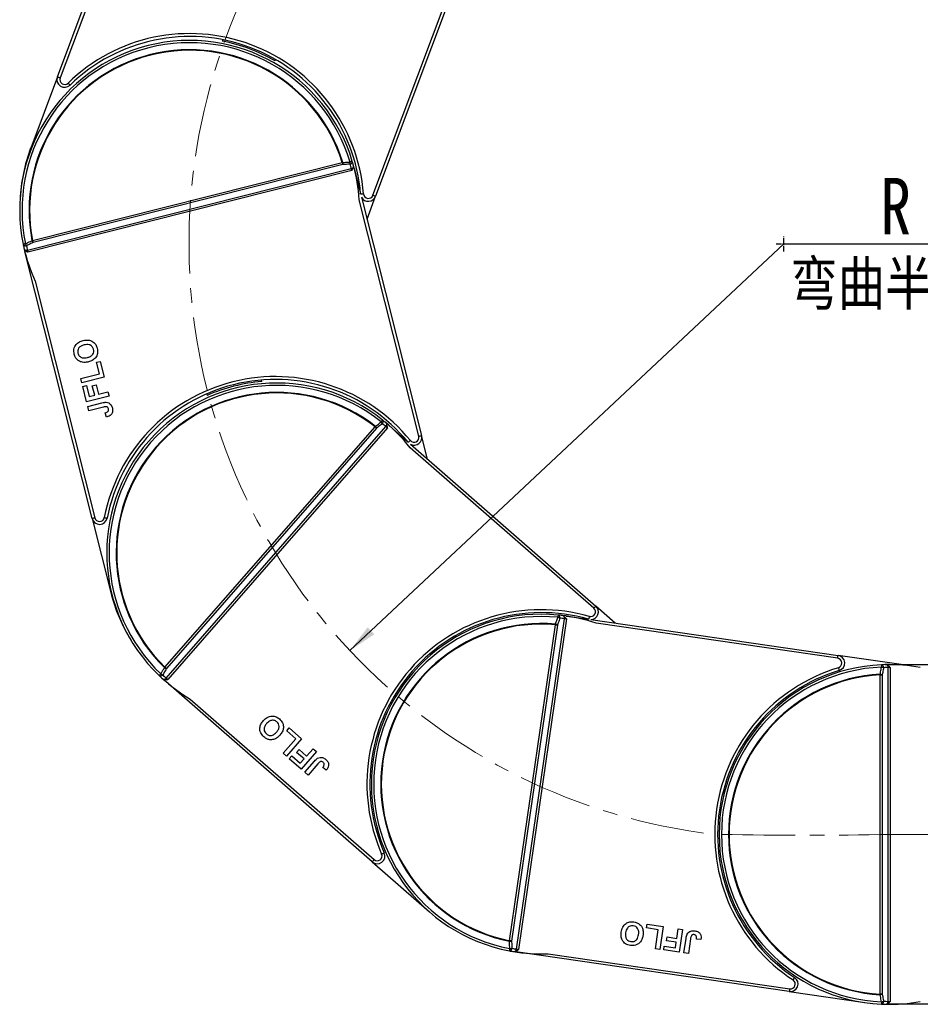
# Model space of a CAD drawing. Header units: millimetres. Extents: x -1374 to 811, y -432 to 1099.
# Tile 20 of 53: x -539 to -306, y 366 to 621. Entities that reach past the tile are written whole.
import ezdxf

# ---------------------------------------------------------------- set-up
doc = ezdxf.new("R2010")
doc.units = ezdxf.units.MM
doc.linetypes.add('CENTER', pattern=[0.6, 0.375, -0.075, 0.075, -0.075])
doc.linetypes.add('CENTERX2', pattern=[20.32, 12.7, -2.54, 2.54, -2.54])
doc.styles.get("Standard").update_dxf_attribs({"font": '仿宋_GB2312.ttf', "width": 0.8})
doc.styles.add('样式 1', font='仿宋_GB2312.ttf', dxfattribs={"width": 0.8, "height": 6})
doc.dimstyles.new('副本 ISO-35.1', dxfattribs={"dimtxt": 9, "dimasz": 7.5, "dimexe": 5, "dimexo": 0.625, "dimgap": 2.5, "dimtad": 1, "dimtoh": 1, "dimtxsty": 'Standard', "dimcen": 2.5, "dimadec": 0, "dimazin": 0, "dimtfac": 1, "dimtmove": 0, "dimatfit": 3, "dimfxl": 0, "dimarcsym": 0})

msp = doc.modelspace()

# ---------------------------------------------------------------- linework, layer by layer
at = {"color": 7, "linetype": 'Continuous', "lineweight": 25}
for p, q in [((-529.665, 606.571), (-504.727, 673.012)), ((-506.758, 665.466), (-528.963, 606.308)), ((-424.906, 635.25), (-447.277, 575.648)), ((-447.98, 575.911), (-425.775, 635.07)), ((-486.846, 616.213), (-486.989, 615.833)), ((-473.32, 610.703), (-473.177, 611.083)), ((-529.665, 606.571), (-536.595, 588.107)), ((-536.108, 564.171), (-455.892, 584.379)), ((-537.423, 561.683), (-453.556, 582.812)), ((-453.42, 582.299), (-537.3, 561.167)), ((-455.763, 583.865), (-535.979, 563.656)), ((-453.307, 582.491), (-453.018, 583.185)), ((-452.693, 582.482), (-451.161, 576.398)), ((-436.084, 513.482), (-451.52, 574.756)), ((-450.909, 575.398), (-435.356, 513.665)), ((-449.488, 569.759), (-447.277, 575.648)), ((-520.69, 492.167), (-538.027, 560.984)), ((-535.399, 553.624), (-519.963, 492.35)), ((-519.544, 532.645), (-518.574, 532.889)), ((-518.792, 529.661), (-519.544, 532.645)), ((-518.574, 532.889), (-517.54, 528.786)), ((-523.64, 528.439), (-518.792, 529.661)), ((-523.359, 527.321), (-523.64, 528.439)), ((-517.54, 528.786), (-523.359, 527.321)), ((-476.726, 527.65), (-476.825, 528.044)), ((-523.114, 526.351), (-522.145, 526.595)), ((-522.118, 522.397), (-523.114, 526.351)), ((-522.145, 526.595), (-521.431, 523.761)), ((-520.633, 526.579), (-519.664, 526.824)), ((-520.013, 524.118), (-520.633, 526.579)), ((-519.664, 526.824), (-519.044, 524.362)), ((-516.3, 523.863), (-522.118, 522.397)), ((-521.431, 523.761), (-520.013, 524.118)), ((-519.044, 524.362), (-516.582, 524.982)), ((-516.582, 524.982), (-516.3, 523.863)), ((-490.983, 524.477), (-490.884, 524.084)), ((-521.818, 521.204), (-518.15, 522.128)), ((-521.536, 520.085), (-521.818, 521.204)), ((-517.77, 521.034), (-521.536, 520.085)), ((-516.925, 518.47), (-517.281, 519.57)), ((-501.84, 453.644), (-447.41, 515.937)), ((-501.504, 450.851), (-444.597, 515.978)), ((-447.011, 515.588), (-501.441, 453.295)), ((-444.194, 515.634), (-501.109, 450.497)), ((-444.21, 515.857), (-444.367, 516.591)), ((-443.7, 516.199), (-438.976, 512.071)), ((-433.82, 507.565), (-435.356, 513.665)), ((-390.753, 468.939), (-438.336, 510.516)), ((-438.199, 511.392), (-390.26, 469.503)), ((-520.69, 492.167), (-515.872, 473.043)), ((-385.189, 465.073), (-390.26, 469.503)), ((-397.977, 466.329), (-398.508, 466.86)), ((-397.735, 466.893), (-392.158, 466.084)), ((-412.584, 382.792), (-400.708, 464.658)), ((-400.183, 464.582), (-412.06, 382.716)), ((-410.785, 380.629), (-398.369, 466.22)), ((-397.843, 466.151), (-410.261, 380.547)), ((-391.563, 465.997), (-327.503, 456.704)), ((-327.611, 455.962), (-390.145, 465.034)), ((-432.23, 457.44), (-432.536, 457.707)), ((-311.127, 454.329), (-327.503, 456.704)), ((-314.15, 453.736), (-314.752, 454.185)), ((-314.302, 454.329), (-313.992, 454.329)), ((-313.992, 454.329), (-243.024, 454.329)), ((-313.992, 454.329), (-313.992, 454.327)), ((-501.84, 453.644), (-501.943, 453.539)), ((-316.613, 368.967), (-316.613, 451.69)), ((-316.613, 451.69), (-316.083, 451.69)), ((-316.083, 451.69), (-316.083, 368.967)), ((-314.522, 367.085), (-314.522, 453.572)), ((-314.147, 453.579), (-313.992, 453.579)), ((-313.992, 453.579), (-313.992, 367.079)), ((-448.162, 403.237), (-501.603, 449.932)), ((-442.142, 446.713), (-441.837, 446.446)), ((-495.252, 445.379), (-447.669, 403.802)), ((-470.271, 437.162), (-469.613, 437.915)), ((-467.954, 435.138), (-470.271, 437.162)), ((-469.613, 437.915), (-466.427, 435.132)), ((-471.244, 431.373), (-467.954, 435.138)), ((-466.427, 435.132), (-470.375, 430.614)), ((-470.375, 430.614), (-471.244, 431.373)), ((-467.713, 431.556), (-467.055, 432.309)), ((-465.801, 429.886), (-467.713, 431.556)), ((-467.055, 432.309), (-465.143, 430.639)), ((-462.604, 431.791), (-466.552, 427.273)), ((-465.143, 430.639), (-463.473, 432.55)), ((-463.473, 432.55), (-462.604, 431.791)), ((-469.622, 429.956), (-468.964, 430.709)), ((-466.552, 427.273), (-469.622, 429.956)), ((-468.964, 430.709), (-466.763, 428.785)), ((-466.763, 428.785), (-465.801, 429.886)), ((-465.625, 426.463), (-463.136, 429.311)), ((-462.201, 428.628), (-464.756, 425.704)), ((-464.756, 425.704), (-465.625, 426.463)), ((-460.046, 427.002), (-460.966, 427.704)), ((-356.195, 423.782), (-356.596, 423.841)), ((-358.692, 409.392), (-358.291, 409.334)), ((-448.162, 403.237), (-433.311, 390.26)), ((-377.125, 386.097), (-376.982, 387.087)), ((-374.08, 385.655), (-377.125, 386.097)), ((-376.982, 387.087), (-372.795, 386.479)), ((-374.798, 380.707), (-374.08, 385.655)), ((-372.795, 386.479), (-373.656, 380.541)), ((-369.277, 383.404), (-368.912, 385.916)), ((-368.912, 385.916), (-367.77, 385.75)), ((-367.77, 385.75), (-368.632, 379.812)), ((-371.932, 382.779), (-371.789, 383.768)), ((-369.42, 382.414), (-371.932, 382.779)), ((-371.789, 383.768), (-369.277, 383.404)), ((-367.414, 379.636), (-366.871, 383.379)), ((-365.714, 383.313), (-366.272, 379.47)), ((-363.022, 383.118), (-364.175, 383.208)), ((-373.656, 380.541), (-374.798, 380.707)), ((-372.666, 380.398), (-372.523, 381.387)), ((-368.632, 379.812), (-372.666, 380.398)), ((-372.523, 381.387), (-369.63, 380.968)), ((-369.63, 380.968), (-369.42, 382.414)), ((-340.137, 369.616), (-410.369, 379.804)), ((-402.563, 379.43), (-340.029, 370.358)), ((-366.272, 379.47), (-367.414, 379.636)), ((-340.137, 369.616), (-320.619, 366.784)), ((-316.083, 368.967), (-316.613, 368.967)), ((-313.992, 366.329), (-314.302, 366.329)), ((-314.147, 367.079), (-313.992, 367.079)), ((-313.992, 366.33), (-313.992, 366.329)), ((-243.024, 366.329), (-313.992, 366.329))]:
    msp.add_line(p, q, dxfattribs=at)
at = {"color": 1, "linetype": 'CENTER', "ltscale": 3.556}
for p, q in [((-341.593, 561.363), (-341.593, 565.213)), ((-343.518, 563.288), (-339.668, 563.288))]:
    msp.add_line(p, q, dxfattribs=at)
at = {"color": 1, "linetype": 'CENTERX2', "lineweight": 13, "ltscale": 1.5}
msp.add_line((-313.992, 410.329), (162.491, 410.329), dxfattribs=at)
at = {"color": 7, "linetype": 'Continuous', "lineweight": 25, "flags": 128}
for points in [[(-528.963, 606.308), (-529.1, 606.359), (-529.232, 606.409), (-529.353, 606.454), (-529.459, 606.494), (-529.547, 606.527), (-529.612, 606.551), (-529.652, 606.566), (-529.665, 606.571)], [(-526.92, 604.973), (-526.818, 604.869), (-526.72, 604.768), (-526.629, 604.675), (-526.55, 604.594), (-526.485, 604.527), (-526.436, 604.477), (-526.407, 604.447), (-526.396, 604.436)], [(-455.752, 584.423), (-455.769, 584.418), (-455.787, 584.412), (-455.804, 584.407), (-455.822, 584.401), (-455.839, 584.396), (-455.857, 584.39), (-455.875, 584.385), (-455.892, 584.379)], [(-455.892, 584.379), (-455.874, 584.308), (-455.857, 584.237), (-455.839, 584.168), (-455.822, 584.101), (-455.806, 584.037), (-455.791, 583.975), (-455.776, 583.918), (-455.763, 583.865)], [(-453.296, 584.692), (-453.306, 584.689), (-453.338, 584.679), (-453.389, 584.664), (-453.459, 584.643), (-453.545, 584.617), (-453.644, 584.587), (-453.755, 584.554), (-453.873, 584.519)], [(-453.458, 582.45), (-453.454, 582.431), (-453.449, 582.412), (-453.444, 582.393), (-453.44, 582.375), (-453.435, 582.356), (-453.43, 582.337), (-453.425, 582.318), (-453.42, 582.299)], [(-452.769, 582.783), (-452.76, 582.746), (-452.75, 582.709), (-452.741, 582.671), (-452.731, 582.634), (-452.722, 582.596), (-452.712, 582.558), (-452.703, 582.52), (-452.693, 582.482)], [(-447.98, 575.911), (-447.843, 575.86), (-447.711, 575.81), (-447.589, 575.765), (-447.483, 575.725), (-447.396, 575.692), (-447.331, 575.668), (-447.291, 575.653), (-447.277, 575.648)], [(-536.108, 564.171), (-536.127, 564.167), (-536.145, 564.164), (-536.163, 564.16), (-536.181, 564.157), (-536.199, 564.153), (-536.217, 564.15), (-536.235, 564.146), (-536.253, 564.143)], [(-535.979, 563.656), (-535.992, 563.709), (-536.007, 563.767), (-536.022, 563.828), (-536.038, 563.892), (-536.055, 563.959), (-536.073, 564.029), (-536.091, 564.099), (-536.108, 564.171)], [(-537.953, 563.337), (-538.073, 563.312), (-538.187, 563.289), (-538.289, 563.268), (-538.377, 563.25), (-538.448, 563.235), (-538.5, 563.225), (-538.532, 563.218), (-538.543, 563.216)], [(-538.027, 560.984), (-538.036, 561.022), (-538.046, 561.06), (-538.056, 561.098), (-538.065, 561.136), (-538.075, 561.173), (-538.084, 561.211), (-538.093, 561.248), (-538.103, 561.285)], [(-537.338, 561.318), (-537.333, 561.299), (-537.328, 561.281), (-537.323, 561.262), (-537.319, 561.243), (-537.314, 561.224), (-537.309, 561.205), (-537.304, 561.186), (-537.3, 561.167)], [(-538.027, 560.984), (-538.027, 560.984), (-538.027, 560.984), (-538.027, 560.984), (-538.027, 560.984), (-538.026, 560.984), (-538.026, 560.984), (-538.026, 560.984), (-538.026, 560.984)], [(-447.32, 516.053), (-447.331, 516.038), (-447.342, 516.024), (-447.354, 516.009), (-447.365, 515.995), (-447.376, 515.98), (-447.388, 515.966), (-447.399, 515.951), (-447.41, 515.937)], [(-447.41, 515.937), (-447.355, 515.888), (-447.3, 515.84), (-447.246, 515.793), (-447.194, 515.748), (-447.144, 515.704), (-447.097, 515.662), (-447.052, 515.624), (-447.011, 515.588)], [(-445.454, 517.672), (-445.461, 517.664), (-445.481, 517.638), (-445.515, 517.596), (-445.56, 517.539), (-445.616, 517.469), (-445.681, 517.388), (-445.753, 517.297), (-445.83, 517.201)], [(-444.311, 515.736), (-444.296, 515.724), (-444.282, 515.711), (-444.267, 515.698), (-444.252, 515.685), (-444.238, 515.673), (-444.223, 515.66), (-444.208, 515.647), (-444.194, 515.634)], [(-443.934, 516.403), (-443.905, 516.378), (-443.876, 516.353), (-443.847, 516.327), (-443.818, 516.302), (-443.788, 516.276), (-443.759, 516.25), (-443.73, 516.225), (-443.7, 516.199)], [(-436.084, 513.482), (-435.942, 513.518), (-435.805, 513.552), (-435.679, 513.584), (-435.569, 513.611), (-435.479, 513.634), (-435.412, 513.651), (-435.37, 513.662), (-435.356, 513.665)], [(-519.963, 492.35), (-520.105, 492.315), (-520.241, 492.28), (-520.367, 492.248), (-520.477, 492.221), (-520.567, 492.198), (-520.635, 492.181), (-520.676, 492.171), (-520.69, 492.167)], [(-517.524, 492.417), (-517.38, 492.389), (-517.242, 492.362), (-517.115, 492.337), (-517.003, 492.316), (-516.911, 492.298), (-516.843, 492.284), (-516.801, 492.276), (-516.787, 492.274)], [(-390.753, 468.939), (-390.657, 469.049), (-390.564, 469.155), (-390.479, 469.252), (-390.404, 469.338), (-390.343, 469.408), (-390.297, 469.46), (-390.269, 469.493), (-390.26, 469.503)], [(-400.008, 467.178), (-400.009, 467.167), (-400.012, 467.134), (-400.018, 467.081), (-400.025, 467.008), (-400.034, 466.919), (-400.044, 466.815), (-400.055, 466.7), (-400.068, 466.578)], [(-398.043, 466.937), (-398.005, 466.932), (-397.966, 466.926), (-397.928, 466.921), (-397.89, 466.915), (-397.851, 466.91), (-397.813, 466.904), (-397.774, 466.898), (-397.735, 466.893)], [(-397.735, 466.893), (-397.735, 466.893), (-397.735, 466.893), (-397.735, 466.893), (-397.735, 466.893), (-397.735, 466.892), (-397.735, 466.892), (-397.735, 466.892), (-397.735, 466.892)], [(-400.695, 464.804), (-400.697, 464.786), (-400.698, 464.768), (-400.7, 464.75), (-400.702, 464.731), (-400.703, 464.713), (-400.705, 464.695), (-400.707, 464.676), (-400.708, 464.658)], [(-400.708, 464.658), (-400.635, 464.647), (-400.563, 464.637), (-400.493, 464.627), (-400.424, 464.617), (-400.358, 464.607), (-400.296, 464.598), (-400.237, 464.589), (-400.183, 464.582)], [(-397.997, 466.173), (-397.978, 466.17), (-397.958, 466.167), (-397.939, 466.165), (-397.92, 466.162), (-397.901, 466.159), (-397.882, 466.156), (-397.862, 466.153), (-397.843, 466.151)], [(-327.611, 455.962), (-327.59, 456.107), (-327.57, 456.246), (-327.551, 456.374), (-327.535, 456.487), (-327.521, 456.579), (-327.511, 456.648), (-327.505, 456.69), (-327.503, 456.704)], [(-316.282, 454.284), (-316.281, 454.273), (-316.28, 454.24), (-316.277, 454.187), (-316.274, 454.114), (-316.27, 454.025), (-316.265, 453.92), (-316.26, 453.805), (-316.255, 453.682)], [(-502.881, 451.908), (-502.967, 451.819), (-503.047, 451.736), (-503.119, 451.66), (-503.181, 451.595), (-503.231, 451.543), (-503.268, 451.504), (-503.29, 451.481), (-503.298, 451.473)], [(-501.441, 453.295), (-501.482, 453.331), (-501.527, 453.37), (-501.574, 453.411), (-501.624, 453.455), (-501.677, 453.501), (-501.73, 453.548), (-501.785, 453.596), (-501.84, 453.644)], [(-327.427, 453.529), (-327.384, 453.389), (-327.343, 453.254), (-327.306, 453.13), (-327.273, 453.021), (-327.246, 452.932), (-327.225, 452.866), (-327.213, 452.825), (-327.209, 452.811)], [(-316.621, 451.837), (-316.62, 451.818), (-316.619, 451.8), (-316.618, 451.782), (-316.617, 451.764), (-316.616, 451.745), (-316.615, 451.727), (-316.614, 451.708), (-316.613, 451.69)], [(-501.603, 449.932), (-501.632, 449.958), (-501.662, 449.984), (-501.691, 450.009), (-501.72, 450.035), (-501.75, 450.06), (-501.779, 450.086), (-501.808, 450.111), (-501.837, 450.137)], [(-501.603, 449.932), (-501.603, 449.932), (-501.603, 449.932), (-501.603, 449.932), (-501.603, 449.932), (-501.603, 449.932), (-501.602, 449.933), (-501.602, 449.933), (-501.602, 449.933)], [(-501.226, 450.599), (-501.212, 450.586), (-501.197, 450.574), (-501.183, 450.561), (-501.168, 450.548), (-501.153, 450.535), (-501.139, 450.523), (-501.124, 450.51), (-501.109, 450.497)], [(-447.669, 403.802), (-447.765, 403.691), (-447.858, 403.585), (-447.943, 403.488), (-448.018, 403.402), (-448.079, 403.332), (-448.125, 403.28), (-448.153, 403.248), (-448.162, 403.237)], [(-445.702, 405.245), (-445.568, 405.304), (-445.439, 405.361), (-445.32, 405.413), (-445.216, 405.458), (-445.131, 405.496), (-445.067, 405.524), (-445.028, 405.541), (-445.015, 405.547)], [(-412.584, 382.792), (-412.588, 382.774), (-412.592, 382.756), (-412.595, 382.738), (-412.599, 382.72), (-412.603, 382.702), (-412.606, 382.684), (-412.61, 382.666), (-412.614, 382.648)], [(-412.06, 382.716), (-412.114, 382.724), (-412.172, 382.732), (-412.235, 382.741), (-412.3, 382.751), (-412.369, 382.761), (-412.44, 382.771), (-412.512, 382.782), (-412.584, 382.792)], [(-412.516, 380.77), (-412.539, 380.648), (-412.561, 380.535), (-412.58, 380.433), (-412.597, 380.344), (-412.611, 380.273), (-412.621, 380.22), (-412.627, 380.188), (-412.629, 380.177)], [(-410.415, 380.569), (-410.396, 380.566), (-410.377, 380.563), (-410.358, 380.561), (-410.339, 380.558), (-410.319, 380.555), (-410.3, 380.552), (-410.281, 380.55), (-410.261, 380.547)], [(-410.369, 379.804), (-410.408, 379.81), (-410.447, 379.816), (-410.485, 379.821), (-410.524, 379.827), (-410.562, 379.832), (-410.6, 379.838), (-410.639, 379.844), (-410.677, 379.849)], [(-410.369, 379.804), (-410.369, 379.805), (-410.369, 379.805), (-410.369, 379.805), (-410.369, 379.805), (-410.369, 379.805), (-410.369, 379.805), (-410.369, 379.805), (-410.369, 379.806)], [(-339.162, 372.639), (-339.081, 372.761), (-339.004, 372.878), (-338.932, 372.986), (-338.87, 373.081), (-338.818, 373.159), (-338.78, 373.217), (-338.757, 373.253), (-338.749, 373.265)], [(-340.029, 370.358), (-340.05, 370.213), (-340.071, 370.074), (-340.089, 369.946), (-340.106, 369.833), (-340.119, 369.741), (-340.129, 369.672), (-340.135, 369.63), (-340.137, 369.616)], [(-316.613, 368.967), (-316.614, 368.949), (-316.615, 368.93), (-316.616, 368.912), (-316.617, 368.894), (-316.618, 368.875), (-316.619, 368.857), (-316.62, 368.839), (-316.621, 368.82)], [(-316.255, 366.975), (-316.26, 366.852), (-316.265, 366.737), (-316.27, 366.633), (-316.274, 366.543), (-316.277, 366.47), (-316.28, 366.417), (-316.281, 366.384), (-316.282, 366.373)]]:
    msp.add_lwpolyline(points, dxfattribs=at)
at = {"color": 8, "linetype": 'Continuous', "lineweight": 25, "flags": 128}
for points in [[(-450.396, 576.251), (-450.542, 576.239), (-450.682, 576.228), (-450.811, 576.217), (-450.924, 576.208), (-451.017, 576.201), (-451.087, 576.195), (-451.126, 576.192)], [(-438.263, 512.385), (-438.376, 512.292), (-438.485, 512.203), (-438.585, 512.121), (-438.673, 512.049), (-438.746, 511.99), (-438.799, 511.946), (-438.83, 511.921)], [(-391.92, 466.796), (-391.96, 466.655), (-391.999, 466.52), (-392.035, 466.395), (-392.066, 466.286), (-392.092, 466.196), (-392.111, 466.13), (-392.123, 466.089), (-392.126, 466.077)]]:
    msp.add_lwpolyline(points, dxfattribs=at)
at = {"color": 1, "linetype": 'CENTERX2', "lineweight": 13, "ltscale": 1.5}
for centre, radius, start, end in [((-341.593, 563.288), 153.999, 107.73374, 263.34044), ((-335.846, 1522.539), 1112.425, 268.874346, 271.125671)]:
    msp.add_arc(centre, radius, start, end, dxfattribs=at)
at = {"color": 7, "linetype": 'Continuous', "lineweight": 25}
for centre, radius, start, end in [((-495.402, 572.645), 45.15, 4.58029, 134.27332), ((-495.436, 572.034), 44, 16.7188, 191.56162), ((-495.436, 572.034), 43.397, 16.7188, 191.56162), ((-495.402, 572.645), 44.4, 4.58029, 134.27332), ((-495.402, 572.645), 44, 59.87676, 78.97686), ((-495.436, 572.034), 41.573, 17.33773, 190.94269), ((-495.436, 572.034), 41.426, 17.33773, 190.94269), ((-527.793, 605.868), 2, 159.42681, 314.27332), ((-527.793, 605.868), 1.25, 159.42681, 314.27332), ((-495.402, 572.645), 44, 159.42681, 177.18184), ((-458.842, 584.204), 3.098, 353.71831, 4.05769), ((-453.971, 584.634), 0.677, 277.30433, 4.92394), ((-456.952, 584.303), 3.087, 353.66192, 4.00982), ((-495.436, 572.034), 44, 15.54547, 16.7188), ((-495.306, 571.52), 43.25, 15.13383, 16.7188), ((-453.752, 583.669), 0.88, 282.86696, 326.58551), ((-454.323, 585.885), 3.543, 284.12413, 286.66454), ((-495.436, 572.034), 44, 3.54619, 15.54547), ((-452.688, 582.46), 0.0227, 102.64095, 105.43153), ((-449.15, 576.35), 2, 208.42921, 339.42681), ((-449.15, 576.35), 1.25, 184.58029, 339.42681), ((-533.427, 565.414), 3.098, 204.22642, 214.56291), ((-537.921, 563.484), 0.677, 203.35675, 290.97523), ((-495.436, 572.034), 44, 191.56162, 192.73496), ((-495.436, 572.034), 44, 192.73496, 204.73423), ((-537.657, 562.531), 0.88, 241.69567, 285.41436), ((-535.14, 564.605), 3.085, 204.27024, 214.62221), ((-495.306, 571.52), 43.25, 191.56162, 193.1466), ((-538.213, 564.791), 3.582, 281.63287, 284.14529), ((-473.205, 483.792), 45.15, 39.2937, 168.98673), ((-473.205, 483.792), 44.4, 39.2937, 168.98673), ((-472.885, 483.27), 44, 51.43221, 226.27503), ((-472.885, 483.27), 43.397, 51.43221, 226.27503), ((-473.205, 483.792), 44, 94.59016, 113.69026), ((-472.885, 483.27), 41.573, 52.05114, 225.65609), ((-472.885, 483.27), 41.426, 52.05114, 225.65609), ((-449.735, 514.112), 3.098, 28.43296, 38.76986), ((-448.239, 515.27), 3.087, 28.37645, 38.7221), ((-445.976, 517.24), 0.677, 312.01921, 39.6382), ((-472.486, 482.921), 43.25, 49.84723, 51.43221), ((-472.885, 483.27), 44, 50.25887, 51.43221), ((-472.885, 483.27), 44, 38.2596, 50.25887), ((-445.247, 516.572), 0.88, 317.5866, 1.29277), ((-446.994, 518.082), 3.564, 318.84485, 321.37001), ((-443.755, 516.246), 0.0718, 318.45383, 319.32199), ((-437.296, 513.176), 1.25, 219.2937, 14.14021), ((-437.296, 513.176), 2, 243.14261, 14.14021), ((-518.75, 492.656), 1.25, 194.14021, 348.98673), ((-518.75, 492.656), 2, 194.14021, 348.98673), ((-473.205, 483.792), 44, 194.14021, 211.89524), ((-391.576, 467.997), 2, 270.36142, 48.85362), ((-404.36, 423.393), 45.15, 74.0071, 203.70013), ((-404.36, 423.393), 44.4, 74.0071, 203.70013), ((-404.36, 423.393), 44, 84.32421, 259.16703), ((-404.36, 423.393), 43.397, 84.32421, 259.16703), ((-400.211, 466.531), 0.677, 344.91248, 72.52596), ((-404.36, 423.393), 44, 83.15088, 84.32421), ((-404.36, 423.393), 44, 71.1516, 83.15088), ((-399.236, 466.366), 0.88, 350.47351, 34.18796), ((-391.576, 467.997), 1.25, 254.0071, 48.85362), ((-404.36, 423.393), 41.573, 84.94314, 258.5481), ((-404.36, 423.393), 41.426, 84.94314, 258.5481), ((-401.671, 461.861), 3.101, 61.32822, 71.65562), ((-401.04, 463.65), 3.085, 61.26417, 71.61811), ((-403.835, 423.317), 43.25, 82.73924, 84.32421), ((-401.489, 466.681), 3.529, 351.72783, 354.27834), ((-327.79, 454.725), 2, 286.89911, 81.74562), ((-314.302, 410.329), 44, 92.57859, 267.42141), ((-327.79, 454.725), 1.25, 286.89911, 81.74562), ((-314.302, 410.329), 44, 91.40525, 92.57859), ((-316.39, 453.615), 0.677, 353.16625, 80.78329), ((-314.302, 410.329), 44, 79.40598, 91.40525), ((-315.401, 453.592), 0.88, 358.72835, 42.44476), ((-502.94, 452.047), 0.677, 238.07002, 325.68966), ((-472.885, 483.27), 44, 226.27503, 227.44836), ((-501.291, 454.554), 3.087, 238.98493, 249.33087), ((-472.486, 482.921), 43.25, 226.27503, 227.86), ((-500.345, 456.192), 3.097, 238.93805, 249.27802), ((-314.302, 410.329), 45.15, 106.89911, 236.59214), ((-314.302, 410.329), 44.4, 106.89911, 236.59214), ((-314.302, 410.329), 43.397, 92.57859, 267.42141), ((-314.302, 410.329), 41.573, 93.19752, 266.80248), ((-314.302, 410.329), 41.426, 93.19752, 266.80248), ((-317.164, 448.785), 3.1, 69.58025, 79.91098), ((-316.798, 450.642), 3.088, 69.52484, 79.86861), ((-313.772, 410.329), 43.25, 90.99361, 92.57859), ((-317.7, 453.579), 3.553, 359.98923, 2.52229), ((-472.885, 483.27), 44, 227.44836, 239.44763), ((-502.179, 451.415), 0.879, 276.40365, 320.129), ((-503.878, 452.914), 3.52, 316.32066, 318.87748), ((-446.846, 404.743), 2, 228.85362, 23.70013), ((-446.846, 404.743), 1.25, 228.85362, 23.70013), ((-412.713, 385.746), 3.099, 271.83399, 282.16828), ((-412.641, 380.855), 0.677, 270.96459, 358.57837), ((-404.36, 423.393), 44, 259.16703, 260.34037), ((-412.617, 383.857), 3.089, 271.88136, 282.22067), ((-403.835, 423.317), 43.25, 259.16703, 260.75201), ((-411.659, 380.736), 0.88, 309.30251, 353.01697), ((-413.958, 381.083), 3.579, 349.22885, 351.74283), ((-404.36, 423.393), 44, 260.34037, 272.33964), ((-339.85, 371.595), 2, 261.74562, 56.59214), ((-339.85, 371.595), 1.25, 261.74562, 56.59214), ((-317.164, 371.873), 3.1, 280.08902, 290.41975), ((-316.39, 367.042), 0.677, 279.21527, 6.83518), ((-314.302, 410.329), 44, 267.42141, 268.59475), ((-316.798, 370.015), 3.088, 280.13139, 290.47516), ((-313.772, 410.329), 43.25, 267.42141, 269.00639), ((-314.302, 410.329), 44, 268.59475, 280.59402), ((-315.402, 367.066), 0.88, 317.55851, 1.27021), ((-317.697, 367.078), 3.55, 357.47654, 0.01194)]:
    msp.add_arc(centre, radius, start, end, dxfattribs=at)
for points, knots in [([(-455.752, 584.423), (-455.323, 584.445), (-454.696, 584.477), (-454.07, 584.509), (-453.873, 584.519)], [0, 0, 0, 0, 0.6855366, 1, 1, 1, 1]), ([(-453.885, 583.962), (-454.082, 583.952), (-454.708, 583.92), (-455.334, 583.887), (-455.763, 583.865)], [0, 0, 0, 0, 0.3144648, 1, 1, 1, 1]), ([(-453.458, 582.45), (-453.473, 582.506), (-453.508, 582.641), (-453.538, 582.749), (-453.556, 582.812)], [0, 0, 0, 0, 0.4157113, 1, 1, 1, 1]), ([(-453.42, 582.299), (-453.42, 582.3), (-453.382, 582.364), (-453.344, 582.429), (-453.307, 582.491)], [0, 0, 0, 0, 0.024536, 1, 1, 1, 1]), ([(-453.018, 583.185), (-453.002, 583.325), (-452.977, 583.542), (-453.028, 583.753), (-453.046, 583.826)], [0, 0, 0, 0, 0.64984604, 1, 1, 1, 1]), ([(-537.953, 563.337), (-537.509, 563.547), (-536.943, 563.816), (-536.376, 564.084), (-536.253, 564.143)], [0, 0, 0, 0, 0.7828235, 1, 1, 1, 1]), ([(-538.354, 562.335), (-538.304, 562.176), (-538.239, 561.968), (-538.106, 561.798), (-538.074, 561.757)], [0, 0, 0, 0, 0.7597005, 1, 1, 1, 1]), ([(-538.074, 561.757), (-537.921, 561.611), (-537.739, 561.437), (-537.526, 561.305), (-537.491, 561.283)], [0, 0, 0, 0, 0.83524646, 1, 1, 1, 1]), ([(-535.979, 563.656), (-536.367, 563.473), (-536.934, 563.204), (-537.501, 562.936), (-537.679, 562.852)], [0, 0, 0, 0, 0.68553646, 1, 1, 1, 1]), ([(-537.491, 561.283), (-537.429, 561.245), (-537.365, 561.206), (-537.301, 561.168), (-537.3, 561.167)], [0, 0, 0, 0, 0.9754276, 1, 1, 1, 1]), ([(-537.423, 561.683), (-537.409, 561.619), (-537.385, 561.51), (-537.351, 561.374), (-537.338, 561.318)], [0, 0, 0, 0, 0.5842834, 1, 1, 1, 1]), ([(-525.31, 534.753), (-525.378, 535.197), (-525.514, 536.083), (-524.934, 537.253), (-524.018, 537.964), (-523.35, 538.171), (-523.016, 538.275)], [0, 0, 0, 0, 0.2798263, 0.5586384, 0.7789876, 1, 1, 1, 1]), ([(-523.016, 538.275), (-522.578, 538.354), (-521.706, 538.514), (-520.493, 538.097), (-519.675, 537.266), (-519.457, 536.604), (-519.347, 536.272)], [0, 0, 0, 0, 0.2805623, 0.5594773, 0.7794269, 1, 1, 1, 1]), ([(-522.762, 537.149), (-523.033, 537.068), (-523.572, 536.906), (-524.191, 536.378), (-524.452, 535.671), (-524.38, 535.231), (-524.344, 535.011)], [0, 0, 0, 0, 0.2810973, 0.5600097, 0.7797042, 1, 1, 1, 1]), ([(-520.316, 536.026), (-520.422, 536.293), (-520.632, 536.828), (-521.584, 537.36), (-522.315, 537.229), (-522.762, 537.149)], [0, 0, 0, 0, 0.2799846, 0.5597515, 1, 1, 1, 1]), ([(-521.919, 533.871), (-521.647, 533.953), (-521.104, 534.118), (-520.497, 534.661), (-520.217, 535.361), (-520.283, 535.804), (-520.316, 536.026)], [0, 0, 0, 0, 0.2810107, 0.5601226, 0.7799429, 1, 1, 1, 1]), ([(-519.347, 536.272), (-519.278, 535.832), (-519.139, 534.954), (-519.701, 533.787), (-520.604, 533.071), (-521.267, 532.865), (-521.598, 532.762)], [0, 0, 0, 0, 0.2799409, 0.5587151, 0.77905, 1, 1, 1, 1]), ([(-524.773, 533.584), (-524.905, 533.788), (-525.14, 534.153), (-525.258, 534.569), (-525.31, 534.753)], [0, 0, 0, 0, 0.5595611, 1, 1, 1, 1]), ([(-523.143, 532.649), (-523.496, 532.743), (-524.126, 532.911), (-524.575, 533.378), (-524.773, 533.584)], [0, 0, 0, 0, 0.5599528, 1, 1, 1, 1]), ([(-524.344, 535.011), (-524.243, 534.742), (-524.04, 534.206), (-523.098, 533.657), (-522.366, 533.79), (-521.919, 533.871)], [0, 0, 0, 0, 0.2802674, 0.5598729, 1, 1, 1, 1]), ([(-521.598, 532.762), (-521.884, 532.698), (-522.394, 532.584), (-522.914, 532.629), (-523.143, 532.649)], [0, 0, 0, 0, 0.5601646, 1, 1, 1, 1]), ([(-518.15, 522.128), (-517.94, 522.179), (-517.566, 522.271), (-517.181, 522.277), (-517.012, 522.28)], [0, 0, 0, 0, 0.5602857, 1, 1, 1, 1]), ([(-516.426, 520.584), (-516.469, 520.717), (-516.534, 520.916), (-516.751, 521.099), (-517.161, 521.191), (-517.499, 521.104), (-517.77, 521.034)], [0, 0, 0, 0, 0.24940608, 0.37443453, 0.49945625, 1, 1, 1, 1]), ([(-517.012, 522.28), (-516.795, 522.237), (-516.362, 522.152), (-515.731, 521.629), (-515.549, 521.087), (-515.438, 520.756)], [0, 0, 0, 0, 0.2801135, 0.5603045, 1, 1, 1, 1]), ([(-515.438, 520.756), (-515.388, 520.467), (-515.287, 519.891), (-515.653, 519.112), (-516.27, 518.671), (-516.706, 518.537), (-516.925, 518.47)], [0, 0, 0, 0, 0.2802358, 0.5584237, 0.7788348, 1, 1, 1, 1]), ([(-516.596, 519.904), (-516.551, 519.957), (-516.462, 520.062), (-516.382, 520.301), (-516.409, 520.477), (-516.426, 520.584)], [0, 0, 0, 0, 0.2807398, 0.5609433, 1, 1, 1, 1]), ([(-517.281, 519.57), (-517.142, 519.611), (-516.894, 519.685), (-516.687, 519.837), (-516.596, 519.904)], [0, 0, 0, 0, 0.560982, 1, 1, 1, 1]), ([(-447.32, 516.053), (-446.979, 516.315), (-446.483, 516.698), (-445.986, 517.081), (-445.83, 517.201)], [0, 0, 0, 0, 0.6855388, 1, 1, 1, 1]), ([(-445.522, 516.737), (-445.678, 516.616), (-446.175, 516.234), (-446.671, 515.85), (-447.011, 515.588)], [0, 0, 0, 0, 0.3144645, 1, 1, 1, 1]), ([(-444.367, 516.591), (-444.434, 516.716), (-444.537, 516.908), (-444.699, 517.053), (-444.755, 517.103)], [0, 0, 0, 0, 0.64985527, 1, 1, 1, 1]), ([(-444.311, 515.736), (-444.355, 515.774), (-444.46, 515.866), (-444.547, 515.937), (-444.597, 515.978)], [0, 0, 0, 0, 0.41570524, 1, 1, 1, 1]), ([(-444.194, 515.634), (-444.194, 515.636), (-444.199, 515.71), (-444.204, 515.784), (-444.21, 515.857)], [0, 0, 0, 0, 0.0245468, 1, 1, 1, 1]), ([(-398.508, 466.86), (-398.633, 466.929), (-398.823, 467.034), (-399.037, 467.068), (-399.112, 467.079)], [0, 0, 0, 0, 0.6498495, 1, 1, 1, 1]), ([(-400.695, 464.804), (-400.552, 465.21), (-400.343, 465.801), (-400.133, 466.392), (-400.068, 466.578)], [0, 0, 0, 0, 0.68553172, 1, 1, 1, 1]), ([(-399.557, 466.355), (-399.623, 466.169), (-399.832, 465.578), (-400.04, 464.987), (-400.183, 464.582)], [0, 0, 0, 0, 0.3144649, 1, 1, 1, 1]), ([(-397.997, 466.173), (-398.054, 466.181), (-398.193, 466.2), (-398.304, 466.213), (-398.369, 466.22)], [0, 0, 0, 0, 0.4157139, 1, 1, 1, 1]), ([(-397.843, 466.151), (-397.844, 466.152), (-397.889, 466.212), (-397.934, 466.271), (-397.977, 466.329)], [0, 0, 0, 0, 0.0245034, 1, 1, 1, 1]), ([(-314.752, 454.185), (-314.885, 454.235), (-315.089, 454.312), (-315.306, 454.314), (-315.381, 454.315)], [0, 0, 0, 0, 0.64984434, 1, 1, 1, 1]), ([(-502.881, 451.908), (-502.637, 452.334), (-502.324, 452.877), (-502.011, 453.421), (-501.943, 453.539)], [0, 0, 0, 0, 0.78282348, 1, 1, 1, 1]), ([(-501.441, 453.295), (-501.656, 452.923), (-501.969, 452.38), (-502.282, 451.836), (-502.38, 451.666)], [0, 0, 0, 0, 0.6855332, 1, 1, 1, 1]), ([(-316.621, 451.837), (-316.537, 452.258), (-316.415, 452.873), (-316.293, 453.488), (-316.255, 453.682)], [0, 0, 0, 0, 0.6855356, 1, 1, 1, 1]), ([(-315.718, 453.535), (-315.756, 453.341), (-315.878, 452.726), (-315.999, 452.111), (-316.083, 451.69)], [0, 0, 0, 0, 0.3144767, 1, 1, 1, 1]), ([(-314.147, 453.579), (-314.205, 453.578), (-314.345, 453.578), (-314.457, 453.574), (-314.522, 453.572)], [0, 0, 0, 0, 0.4157181, 1, 1, 1, 1]), ([(-313.992, 453.579), (-313.993, 453.58), (-314.046, 453.632), (-314.099, 453.685), (-314.15, 453.736)], [0, 0, 0, 0, 0.02453544, 1, 1, 1, 1]), ([(-502.641, 450.857), (-502.51, 450.754), (-502.337, 450.62), (-502.131, 450.556), (-502.081, 450.541)], [0, 0, 0, 0, 0.7597131, 1, 1, 1, 1]), ([(-502.081, 450.541), (-501.873, 450.508), (-501.624, 450.469), (-501.374, 450.481), (-501.332, 450.483)], [0, 0, 0, 0, 0.8352702, 1, 1, 1, 1]), ([(-501.504, 450.851), (-501.457, 450.806), (-501.375, 450.73), (-501.27, 450.638), (-501.226, 450.599)], [0, 0, 0, 0, 0.5842941, 1, 1, 1, 1]), ([(-501.332, 450.483), (-501.26, 450.487), (-501.185, 450.492), (-501.111, 450.497), (-501.109, 450.497)], [0, 0, 0, 0, 0.9753924, 1, 1, 1, 1]), ([(-476.212, 435.611), (-476.52, 435.938), (-477.137, 436.589), (-477.326, 437.881), (-476.978, 438.987), (-476.547, 439.538), (-476.331, 439.813)], [0, 0, 0, 0, 0.2798277, 0.558636, 0.7789879, 1, 1, 1, 1]), ([(-476.331, 439.813), (-476.017, 440.128), (-475.391, 440.755), (-474.156, 441.104), (-473.011, 440.886), (-472.454, 440.467), (-472.175, 440.257)], [0, 0, 0, 0, 0.2805572, 0.5594764, 0.7794261, 1, 1, 1, 1]), ([(-475.481, 439.032), (-475.658, 438.811), (-476.009, 438.371), (-476.217, 437.584), (-476.029, 436.855), (-475.72, 436.535), (-475.565, 436.374)], [0, 0, 0, 0, 0.2810948, 0.5600058, 0.7797053, 1, 1, 1, 1]), ([(-472.831, 439.502), (-473.07, 439.662), (-473.548, 439.982), (-474.633, 439.877), (-475.159, 439.353), (-475.481, 439.032)], [0, 0, 0, 0, 0.27998488, 0.55975097, 1, 1, 1, 1]), ([(-472.921, 436.818), (-472.745, 437.041), (-472.393, 437.485), (-472.202, 438.277), (-472.371, 439.012), (-472.678, 439.338), (-472.831, 439.502)], [0, 0, 0, 0, 0.281012, 0.5601337, 0.7799447, 1, 1, 1, 1]), ([(-472.175, 440.257), (-471.867, 439.934), (-471.253, 439.291), (-471.051, 438.012), (-471.385, 436.909), (-471.813, 436.362), (-472.027, 436.088)], [0, 0, 0, 0, 0.2799433, 0.5587155, 0.7790534, 1, 1, 1, 1]), ([(-475.565, 436.374), (-475.328, 436.211), (-474.855, 435.885), (-473.769, 435.971), (-473.243, 436.496), (-472.921, 436.818)], [0, 0, 0, 0, 0.2802675, 0.5598754, 1, 1, 1, 1]), ([(-475.105, 434.957), (-475.329, 435.049), (-475.73, 435.215), (-476.064, 435.49), (-476.212, 435.611)], [0, 0, 0, 0, 0.5595713, 1, 1, 1, 1]), ([(-473.232, 435.116), (-473.576, 434.993), (-474.189, 434.772), (-474.825, 434.9), (-475.105, 434.957)], [0, 0, 0, 0, 0.55995933, 1, 1, 1, 1]), ([(-472.027, 436.088), (-472.225, 435.873), (-472.58, 435.49), (-473.033, 435.23), (-473.232, 435.116)], [0, 0, 0, 0, 0.5601686, 1, 1, 1, 1]), ([(-463.136, 429.311), (-462.993, 429.473), (-462.738, 429.762), (-462.425, 429.986), (-462.287, 430.084)], [0, 0, 0, 0, 0.5603016, 1, 1, 1, 1]), ([(-462.287, 430.084), (-462.085, 430.172), (-461.68, 430.349), (-460.864, 430.279), (-460.406, 429.937), (-460.126, 429.728)], [0, 0, 0, 0, 0.2801246, 0.5603065, 1, 1, 1, 1]), ([(-460.84, 429.024), (-460.951, 429.109), (-461.118, 429.236), (-461.401, 429.262), (-461.79, 429.105), (-462.018, 428.84), (-462.201, 428.628)], [0, 0, 0, 0, 0.2493882, 0.3744256, 0.4994565, 1, 1, 1, 1]), ([(-460.592, 428.369), (-460.585, 428.437), (-460.572, 428.574), (-460.643, 428.816), (-460.765, 428.945), (-460.84, 429.024)], [0, 0, 0, 0, 0.2807242, 0.5609185, 1, 1, 1, 1]), ([(-460.126, 429.728), (-459.92, 429.519), (-459.509, 429.103), (-459.366, 428.255), (-459.622, 427.54), (-459.905, 427.182), (-460.046, 427.002)], [0, 0, 0, 0, 0.2802384, 0.5584234, 0.7788387, 1, 1, 1, 1]), ([(-460.966, 427.704), (-460.875, 427.817), (-460.713, 428.018), (-460.629, 428.262), (-460.592, 428.369)], [0, 0, 0, 0, 0.5609944, 1, 1, 1, 1]), ([(-383.653, 385.032), (-383.561, 385.466), (-383.375, 386.333), (-382.528, 387.297), (-381.448, 387.736), (-380.753, 387.686), (-380.405, 387.661)], [0, 0, 0, 0, 0.2805599, 0.5594767, 0.7794231, 1, 1, 1, 1]), ([(-380.546, 386.671), (-380.833, 386.675), (-381.408, 386.684), (-382.262, 386.007), (-382.419, 385.281), (-382.516, 384.837)], [0, 0, 0, 0, 0.2799826, 0.559749, 1, 1, 1, 1]), ([(-379.164, 384.368), (-379.136, 384.651), (-379.082, 385.215), (-379.352, 385.984), (-379.893, 386.509), (-380.328, 386.617), (-380.546, 386.671)], [0, 0, 0, 0, 0.2810065, 0.560127, 0.7799395, 1, 1, 1, 1]), ([(-380.405, 387.661), (-379.971, 387.557), (-379.106, 387.351), (-378.241, 386.386), (-377.924, 385.279), (-377.985, 384.588), (-378.016, 384.242)], [0, 0, 0, 0, 0.2799399, 0.558712, 0.7790479, 1, 1, 1, 1]), ([(-366.577, 384.489), (-366.455, 384.673), (-366.212, 385.041), (-365.488, 385.425), (-364.918, 385.387), (-364.569, 385.364)], [0, 0, 0, 0, 0.28012716, 0.560302, 1, 1, 1, 1]), ([(-364.569, 385.364), (-364.283, 385.3), (-363.711, 385.174), (-363.131, 384.539), (-362.958, 383.8), (-363.001, 383.346), (-363.022, 383.118)], [0, 0, 0, 0, 0.2802348, 0.5584224, 0.7788432, 1, 1, 1, 1]), ([(-412.516, 380.77), (-412.542, 381.26), (-412.574, 381.886), (-412.607, 382.512), (-412.614, 382.648)], [0, 0, 0, 0, 0.7828212, 1, 1, 1, 1]), ([(-412.06, 382.716), (-412.038, 382.287), (-412.006, 381.661), (-411.974, 381.035), (-411.963, 380.838)], [0, 0, 0, 0, 0.68552953, 1, 1, 1, 1]), ([(-381.271, 381.568), (-381.708, 381.675), (-382.579, 381.887), (-383.439, 382.869), (-383.748, 383.986), (-383.685, 384.683), (-383.653, 385.032)], [0, 0, 0, 0, 0.2798297, 0.5586377, 0.7789866, 1, 1, 1, 1]), ([(-382.516, 384.837), (-382.544, 384.556), (-382.6, 383.996), (-382.347, 383.222), (-381.794, 382.712), (-381.359, 382.611), (-381.142, 382.56)], [0, 0, 0, 0, 0.281103, 0.560007, 0.7797085, 1, 1, 1, 1]), ([(-381.142, 382.56), (-380.855, 382.552), (-380.281, 382.535), (-379.415, 383.197), (-379.259, 383.924), (-379.164, 384.368)], [0, 0, 0, 0, 0.2802647, 0.5598708, 1, 1, 1, 1]), ([(-378.5, 382.771), (-378.722, 382.48), (-379.117, 381.961), (-379.721, 381.724), (-379.986, 381.62)], [0, 0, 0, 0, 0.5599543, 1, 1, 1, 1]), ([(-378.016, 384.242), (-378.066, 383.953), (-378.156, 383.438), (-378.395, 382.975), (-378.5, 382.771)], [0, 0, 0, 0, 0.5601594, 1, 1, 1, 1]), ([(-366.871, 383.379), (-366.838, 383.592), (-366.781, 383.973), (-366.639, 384.332), (-366.577, 384.489)], [0, 0, 0, 0, 0.5602981, 1, 1, 1, 1]), ([(-364.786, 384.385), (-364.926, 384.395), (-365.135, 384.412), (-365.386, 384.28), (-365.628, 383.937), (-365.676, 383.59), (-365.714, 383.313)], [0, 0, 0, 0, 0.2493981, 0.3744333, 0.4994462, 1, 1, 1, 1]), ([(-364.223, 383.969), (-364.254, 384.03), (-364.317, 384.152), (-364.508, 384.317), (-364.681, 384.359), (-364.786, 384.385)], [0, 0, 0, 0, 0.2807515, 0.5609376, 1, 1, 1, 1]), ([(-364.175, 383.208), (-364.16, 383.352), (-364.133, 383.609), (-364.195, 383.859), (-364.223, 383.969)], [0, 0, 0, 0, 0.5609906, 1, 1, 1, 1]), ([(-411.743, 380.017), (-411.577, 380.002), (-411.359, 379.983), (-411.151, 380.042), (-411.101, 380.056)], [0, 0, 0, 0, 0.7597139, 1, 1, 1, 1]), ([(-411.101, 380.056), (-410.909, 380.141), (-410.678, 380.244), (-410.475, 380.39), (-410.441, 380.414)], [0, 0, 0, 0, 0.8352595, 1, 1, 1, 1]), ([(-410.785, 380.629), (-410.721, 380.618), (-410.611, 380.598), (-410.473, 380.578), (-410.415, 380.569)], [0, 0, 0, 0, 0.5842647, 1, 1, 1, 1]), ([(-410.441, 380.414), (-410.383, 380.457), (-410.323, 380.501), (-410.263, 380.546), (-410.261, 380.547)], [0, 0, 0, 0, 0.9754431, 1, 1, 1, 1]), ([(-379.986, 381.62), (-380.225, 381.576), (-380.652, 381.497), (-381.082, 381.546), (-381.271, 381.568)], [0, 0, 0, 0, 0.559564, 1, 1, 1, 1]), ([(-316.255, 366.975), (-316.35, 367.457), (-316.473, 368.072), (-316.595, 368.687), (-316.621, 368.82)], [0, 0, 0, 0, 0.7828248, 1, 1, 1, 1]), ([(-316.083, 368.967), (-315.999, 368.546), (-315.878, 367.931), (-315.756, 367.316), (-315.718, 367.122)], [0, 0, 0, 0, 0.6855383, 1, 1, 1, 1]), ([(-315.381, 366.342), (-315.216, 366.351), (-314.997, 366.363), (-314.8, 366.451), (-314.752, 366.472)], [0, 0, 0, 0, 0.7597141, 1, 1, 1, 1]), ([(-314.752, 366.472), (-314.574, 366.584), (-314.361, 366.719), (-314.18, 366.893), (-314.15, 366.922)], [0, 0, 0, 0, 0.8352647, 1, 1, 1, 1]), ([(-314.522, 367.085), (-314.457, 367.083), (-314.345, 367.08), (-314.205, 367.079), (-314.147, 367.079)], [0, 0, 0, 0, 0.5842828, 1, 1, 1, 1]), ([(-314.15, 366.922), (-314.099, 366.972), (-314.046, 367.025), (-313.993, 367.077), (-313.992, 367.079)], [0, 0, 0, 0, 0.97546456, 1, 1, 1, 1])]:
    msp.add_open_spline(points, degree=3, knots=knots, dxfattribs=at)

# ---------------------------------------------------------------- texts
at = {"color": 5, "lineweight": 9, "ltscale": 10, "attachment_point": 3, "style": '样式 1'}
for s, width, heights, insert, char_height in [('R', 7.42965, [3.963], (-308.634, 580.428), 14.625), ('弯曲半径 ', 84.90624, [0], (-290.776, 558.708), 11.25)]:
    msp.add_mtext_dynamic_manual_height_columns(s, width=width, gutter_width=12.5, heights=heights, dxfattribs=dict(at, insert=insert, char_height=char_height))

# ---------------------------------------------------------------- leaders
at = {"color": 5, "lineweight": 9}
msp.add_leader([(-453.938, 457.959), (-341.593, 563.288), (-286.743, 563.288)], dimstyle='副本 ISO-35.1', override={"dimgap": 2.5, "dimtad": 0}, dxfattribs=at)

doc.saveas('drawing.dxf')
